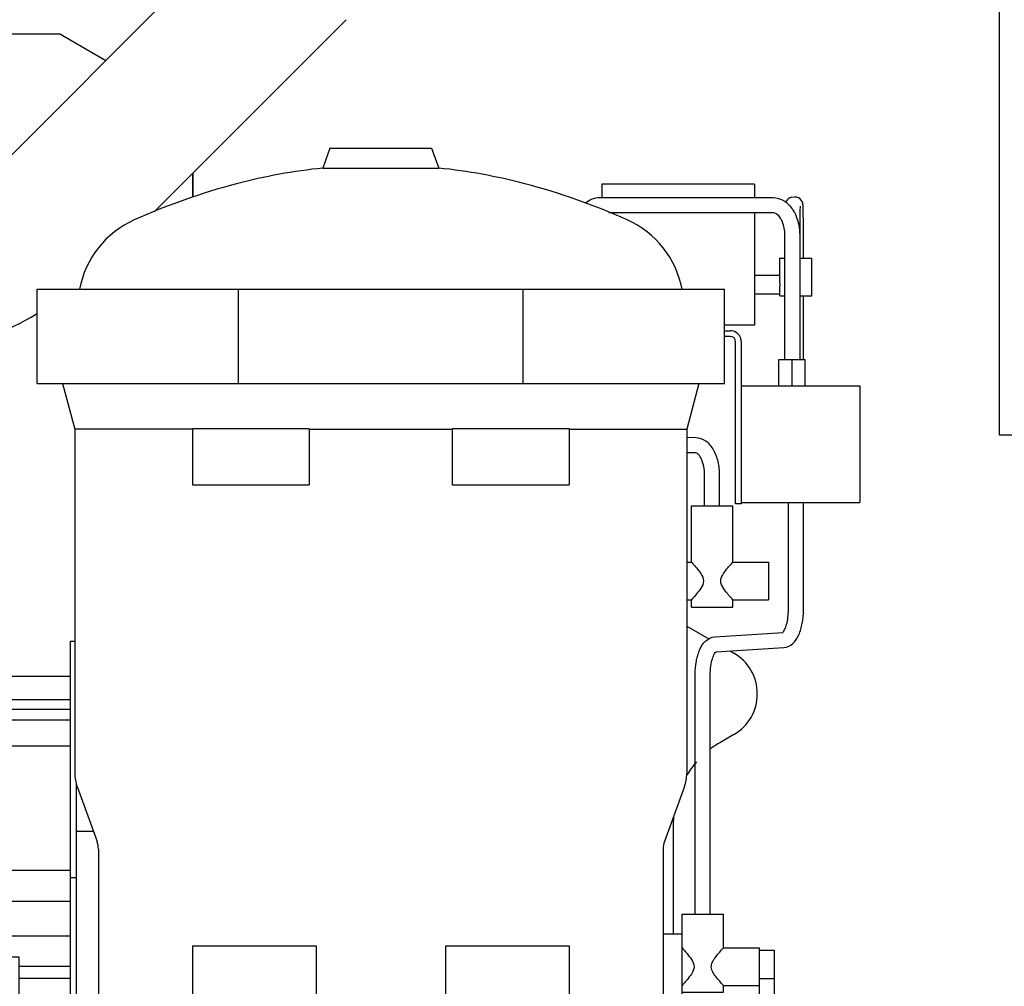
# Model space of a CAD drawing. Header units: millimetres. Extents: x 0 to 1189, y 0 to 841.
# Tile 116 of 135: x 393 to 414, y 697 to 718. Entities that reach past the tile are written whole.
import ezdxf

# ---------------------------------------------------------------- set-up
doc = ezdxf.new("R2010")
doc.units = ezdxf.units.MM
doc.header["$LTSCALE"] = 65.395
for name, color, linetype in [('25007_060000_IMO-2_SKL_PBL182', 7, 'CONTINUOUS'), ('25007_060000_IMO-2_SKL_PBL183', 7, 'CONTINUOUS'), ('25007_060000_IMO-2_SKL_PBL185', 7, 'CONTINUOUS'), ('25007_060000_IMO-2_SKL_PBL187', 7, 'CONTINUOUS'), ('25007_060000_IMO-2_SKL_PBL189', 7, 'CONTINUOUS'), ('25007_060000_IMO-2_SKL_PBL190', 7, 'CONTINUOUS'), ('25007_060000_IMO-2_SKL_PBL191', 7, 'CONTINUOUS'), ('25007_060000_IMO-2_SKL_PBL192', 7, 'CONTINUOUS'), ('25007_060000_IMO-2_SKL_PBL193', 7, 'CONTINUOUS'), ('25007_060000_IMO-2_SKL_PBL194', 7, 'CONTINUOUS'), ('25007_060000_IMO-2_SKL_PBL195', 7, 'CONTINUOUS'), ('25007_060000_IMO-2_SKL_PBL196', 7, 'CONTINUOUS'), ('25007_060000_IMO-2_SKL_PBL197', 7, 'CONTINUOUS'), ('25007_060000_IMO-2_SKL_PBL198', 7, 'CONTINUOUS'), ('25007_060000_IMO-2_SKL_PBL199', 7, 'CONTINUOUS'), ('25007_060000_TLKGS_KGS_V_ABL8', 7, 'CONTINUOUS'), ('25007_061000_TLKGS_KGS_V_ABL50', 7, 'CONTINUOUS'), ('25007_062000_TLKGS_KGS_TL_V_ABL9', 7, 'CONTINUOUS'), ('25007_116500_03_SIMPLE1_A_ABL188', 7, 'CONTINUOUS'), ('25007_452000_10_SIMPLE1_A_ABL169', 7, 'CONTINUOUS'), ('25007_634500_05_SIMPLE1_A_ABL164', 7, 'CONTINUOUS'), ('25007_641000_05_SIMPLE1_E_ABL51', 7, 'CONTINUOUS'), ('25007_644000_01_SIMPLE1_C_ABL107', 7, 'CONTINUOUS'), ('25007_644000_01_SIMPLE1_T1_C_PBL108', 7, 'CONTINUOUS'), ('25007_644000_02_SIMPLE1_C_ABL147', 7, 'CONTINUOUS'), ('25007_644000_02_SIMPLE1_T1_C_PBL148', 7, 'CONTINUOUS'), ('25007_724700_04_SIMPLE1_A_ABL10', 7, 'CONTINUOUS'), ('25007_725500_29_SIMPLE1_X#AF1_ABL14', 7, 'CONTINUOUS'), ('25007_728000_05_SIMPLE1_F_ABL20', 7, 'CONTINUOUS'), ('25007_728000_05_SIMPLE1_T1_F_PBL21', 7, 'CONTINUOUS'), ('25007_765000_05_SIMPLE1_T1_X_PBL144', 7, 'CONTINUOUS'), ('25007_765000_05_SIMPLE1_X_ABL137', 7, 'CONTINUOUS'), ('25007_766000_04_SIMPLE1_X_ABL184', 7, 'CONTINUOUS'), ('25007_833000_15_SIMPLE1_D_ABL16', 7, 'CONTINUOUS'), ('25007_833000_15_SIMPLE1_T1_D_PBL64', 7, 'CONTINUOUS'), ('25007_833200_01_SIMPLE1_X_ABL12', 7, 'CONTINUOUS'), ('25007_884500_27_SIMPLE1_T3_X_PBL241', 7, 'CONTINUOUS'), ('25007_884500_27_SIMPLE1_X_ABL186', 7, 'CONTINUOUS'), ('25097_000000_IMO-2_SKL_PBL201', 7, 'CONTINUOUS'), ('25097_000000_IMO-2_SKL_PBL202', 7, 'CONTINUOUS'), ('25097_000000_IMO-2_SKL_PBL204', 7, 'CONTINUOUS'), ('25097_000000_IMO-2_SKL_PBL205', 7, 'CONTINUOUS'), ('25097_000000_IMO-2_SKL_PBL206', 7, 'CONTINUOUS'), ('25097_000000_IMO-2_SKL_PBL208', 7, 'CONTINUOUS'), ('25097_000000_IMO-2_SKL_PBL211', 7, 'CONTINUOUS'), ('25097_000000_IMO-2_SKL_PBL213', 7, 'CONTINUOUS'), ('25097_000000_TLKGS_MARKETING_ABL3', 7, 'CONTINUOUS'), ('25097_000000_TRENNSTELLEN_TLKGS_PBL203', 7, 'CONTINUOUS'), ('25097_030000_TLKGS_V_ABL4', 7, 'CONTINUOUS'), ('25097_100000_TLKGS_V_ABL179', 7, 'CONTINUOUS'), ('25097_111000_21_SIMPLE1_A_ABL180', 7, 'CONTINUOUS'), ('25097_111000_21_SIMPLE1_T1_A_PBL181', 7, 'CONTINUOUS'), ('25097_111200_24_SIMPLE1_X_ABL207', 7, 'CONTINUOUS'), ('25097_171000_21_SIMPLE1_A_ABL212', 7, 'CONTINUOUS'), ('25097_700000_TLKGS_V_ABL5', 7, 'CONTINUOUS'), ('25097_727000_27_SIMPLE1_B_ABL6', 7, 'CONTINUOUS'), ('25097_727200_01_SIMPLE1_X_ABL200', 7, 'CONTINUOUS'), ('25097_800000_TLKGS_V_ABL209', 7, 'CONTINUOUS'), ('25097_832000_02_SIMPLE1_C_ABL210', 7, 'CONTINUOUS'), ('9M25C_GENSET_KPL_GRUNDRAHMEN_ABL91', 7, 'CONTINUOUS'), ('9M25C_GENSET_KPL_VERROHRUNG_ABL23', 7, 'CONTINUOUS'), ('new_view_1_VBL0', 7, 'CONTINUOUS')]:
    doc.layers.add(name, color=color, linetype=linetype)

# ---------------------------------------------------------------- blocks, each defined once
blk = doc.blocks.new('25097_000000_IMO-2_SKL_PBL206', base_point=(488.34, 701.1))
at = {"layer": '25097_000000_IMO-2_SKL_PBL206', "color": 40, "linetype": 'Continuous'}
blk.add_line((396.8, 713.772), (396.8, 714.284), dxfattribs=at)
blk = doc.blocks.new('25097_727000_27_SIMPLE1_B_ABL6', base_point=(467.675, 729.393))
at = {"layer": '25097_000000_IMO-2_SKL_PBL206'}
blk.add_blockref('25097_000000_IMO-2_SKL_PBL206', (488.34, 701.1), dxfattribs=at)
blk = doc.blocks.new('25097_000000_IMO-2_SKL_PBL201', base_point=(488.34, 701.1))
at = {"layer": '25097_000000_IMO-2_SKL_PBL201', "color": 40, "linetype": 'Continuous'}
blk.add_line((396.8, 713.772), (396.8, 714.284), dxfattribs=at)
blk = doc.blocks.new('25097_727200_01_SIMPLE1_X_ABL200', base_point=(488.34, 704.3801))
at = {"layer": '25097_000000_IMO-2_SKL_PBL201'}
blk.add_blockref('25097_000000_IMO-2_SKL_PBL201', (488.34, 701.1), dxfattribs=at)
blk = doc.blocks.new('25097_700000_TLKGS_V_ABL5', base_point=(467.675, 729.393))
at = {"layer": '25097_727000_27_SIMPLE1_B_ABL6'}
blk.add_blockref('25097_727000_27_SIMPLE1_B_ABL6', (467.675, 729.393), dxfattribs=at)
at = {"layer": '25097_727200_01_SIMPLE1_X_ABL200'}
blk.add_blockref('25097_727200_01_SIMPLE1_X_ABL200', (488.34, 704.38), dxfattribs=at)
blk = doc.blocks.new('25097_111000_21_SIMPLE1_T1_A_PBL181', base_point=(488.7, 701.1))
at = {"layer": '25097_111000_21_SIMPLE1_T1_A_PBL181', "color": 7, "linetype": 'Continuous'}
blk.add_line((396.8, 714.284), (396.8, 713.772), dxfattribs=at)
blk = doc.blocks.new('25097_000000_IMO-2_SKL_PBL204', base_point=(488.34, 701.1))
at = {"layer": '25097_000000_IMO-2_SKL_PBL204', "color": 40, "linetype": 'Continuous'}
blk.add_line((396.8, 713.772), (396.8, 714.284), dxfattribs=at)
blk = doc.blocks.new('25097_111000_21_SIMPLE1_A_ABL180', base_point=(488.7, 704.38))
at = {"layer": '25097_000000_IMO-2_SKL_PBL204'}
blk.add_blockref('25097_000000_IMO-2_SKL_PBL204', (488.34, 701.1), dxfattribs=at)
at = {"layer": '25097_111000_21_SIMPLE1_T1_A_PBL181'}
blk.add_blockref('25097_111000_21_SIMPLE1_T1_A_PBL181', (488.7, 701.1), dxfattribs=at)
blk = doc.blocks.new('25097_000000_IMO-2_SKL_PBL208', base_point=(488.34, 701.1))
at = {"layer": '25097_000000_IMO-2_SKL_PBL208', "color": 40, "linetype": 'Continuous'}
blk.add_line((396.8, 713.772), (396.8, 714.284), dxfattribs=at)
blk = doc.blocks.new('25097_111200_24_SIMPLE1_X_ABL207', base_point=(488.34, 701.1))
at = {"layer": '25097_000000_IMO-2_SKL_PBL208'}
blk.add_blockref('25097_000000_IMO-2_SKL_PBL208', (488.34, 701.1), dxfattribs=at)
blk = doc.blocks.new('25097_000000_IMO-2_SKL_PBL213', base_point=(488.34, 701.1))
at = {"layer": '25097_000000_IMO-2_SKL_PBL213', "color": 40, "linetype": 'Continuous'}
blk.add_line((396.8, 713.772), (396.8, 714.284), dxfattribs=at)
blk = doc.blocks.new('25097_171000_21_SIMPLE1_A_ABL212', base_point=(488.34, 704.38))
at = {"layer": '25097_000000_IMO-2_SKL_PBL213'}
blk.add_blockref('25097_000000_IMO-2_SKL_PBL213', (488.34, 701.1), dxfattribs=at)
blk = doc.blocks.new('25097_100000_TLKGS_V_ABL179', base_point=(488.7, 704.3801))
at = {"layer": '25097_111000_21_SIMPLE1_A_ABL180'}
blk.add_blockref('25097_111000_21_SIMPLE1_A_ABL180', (488.7, 704.3801), dxfattribs=at)
at = {"layer": '25097_111200_24_SIMPLE1_X_ABL207'}
blk.add_blockref('25097_111200_24_SIMPLE1_X_ABL207', (488.34, 701.1), dxfattribs=at)
at = {"layer": '25097_171000_21_SIMPLE1_A_ABL212'}
blk.add_blockref('25097_171000_21_SIMPLE1_A_ABL212', (488.34, 704.3801), dxfattribs=at)
blk = doc.blocks.new('25097_000000_IMO-2_SKL_PBL211', base_point=(488.34, 701.1))
at = {"layer": '25097_000000_IMO-2_SKL_PBL211', "color": 40, "linetype": 'Continuous'}
blk.add_line((396.8, 713.772), (396.8, 714.284), dxfattribs=at)
blk = doc.blocks.new('25097_832000_02_SIMPLE1_C_ABL210', base_point=(488.34, 704.38))
at = {"layer": '25097_000000_IMO-2_SKL_PBL211'}
blk.add_blockref('25097_000000_IMO-2_SKL_PBL211', (488.34, 701.1), dxfattribs=at)
blk = doc.blocks.new('25097_800000_TLKGS_V_ABL209', base_point=(488.34, 704.3801))
at = {"layer": '25097_832000_02_SIMPLE1_C_ABL210'}
blk.add_blockref('25097_832000_02_SIMPLE1_C_ABL210', (488.34, 704.3801), dxfattribs=at)
blk = doc.blocks.new('25097_030000_TLKGS_V_ABL4', base_point=(468.035, 729.393))
at = {"layer": '25097_100000_TLKGS_V_ABL179'}
blk.add_blockref('25097_100000_TLKGS_V_ABL179', (488.7, 704.38), dxfattribs=at)
at = {"layer": '25097_700000_TLKGS_V_ABL5'}
blk.add_blockref('25097_700000_TLKGS_V_ABL5', (467.675, 729.393), dxfattribs=at)
at = {"layer": '25097_800000_TLKGS_V_ABL209'}
blk.add_blockref('25097_800000_TLKGS_V_ABL209', (488.34, 704.38), dxfattribs=at)
blk = doc.blocks.new('25007_060000_IMO-2_SKL_PBL190', base_point=(413.9, 701.1))
at = {"layer": '25007_060000_IMO-2_SKL_PBL190', "color": 40, "linetype": 'Continuous'}
blk.add_line((396.8, 713.772), (396.8, 714.284), dxfattribs=at)
blk = doc.blocks.new('25007_724700_04_SIMPLE1_A_ABL10', base_point=(383.661, 715.421))
at = {"layer": '25007_060000_IMO-2_SKL_PBL190'}
blk.add_blockref('25007_060000_IMO-2_SKL_PBL190', (413.9, 701.1), dxfattribs=at)
blk = doc.blocks.new('25007_060000_IMO-2_SKL_PBL193', base_point=(413.9, 701.1))
at = {"layer": '25007_060000_IMO-2_SKL_PBL193', "color": 40, "linetype": 'Continuous'}
blk.add_line((396.8, 713.772), (396.8, 714.284), dxfattribs=at)
blk = doc.blocks.new('25007_833200_01_SIMPLE1_X_ABL12', base_point=(397.327, 701.1))
at = {"layer": '25007_060000_IMO-2_SKL_PBL193'}
blk.add_blockref('25007_060000_IMO-2_SKL_PBL193', (413.9, 701.1), dxfattribs=at)
blk = doc.blocks.new('25007_060000_IMO-2_SKL_PBL191', base_point=(413.9, 701.1))
at = {"layer": '25007_060000_IMO-2_SKL_PBL191', "color": 40, "linetype": 'Continuous'}
blk.add_line((396.8, 713.772), (396.8, 714.284), dxfattribs=at)
blk = doc.blocks.new('25007_725500_29_SIMPLE1_X#AF1_ABL14', base_point=(391.971, 729.239))
at = {"layer": '25007_060000_IMO-2_SKL_PBL191'}
blk.add_blockref('25007_060000_IMO-2_SKL_PBL191', (413.9, 701.1), dxfattribs=at)
blk = doc.blocks.new('25007_833000_15_SIMPLE1_T1_D_PBL64', base_point=(397.85, 718.696))
at = {"layer": '25007_833000_15_SIMPLE1_T1_D_PBL64', "color": 7, "linetype": 'Continuous'}
for p, q in [((392.893, 714.616), (397.931, 719.666)), ((395.979, 713.46), (400.055, 717.547))]:
    blk.add_line(p, q, dxfattribs=at)
blk.add_arc((389.424, 718.076), 7.9, 270, 300.8558, dxfattribs=at)
blk = doc.blocks.new('25007_060000_IMO-2_SKL_PBL194', base_point=(413.9, 701.1))
at = {"layer": '25007_060000_IMO-2_SKL_PBL194', "color": 40, "linetype": 'Continuous'}
blk.add_line((396.8, 713.772), (396.8, 714.284), dxfattribs=at)
blk = doc.blocks.new('25007_833000_15_SIMPLE1_D_ABL16', base_point=(398.54, 705.27))
at = {"layer": '25007_060000_IMO-2_SKL_PBL194'}
blk.add_blockref('25007_060000_IMO-2_SKL_PBL194', (413.9, 701.1), dxfattribs=at)
at = {"layer": '25007_833000_15_SIMPLE1_T1_D_PBL64'}
blk.add_blockref('25007_833000_15_SIMPLE1_T1_D_PBL64', (397.85, 718.696), dxfattribs=at)
blk = doc.blocks.new('25007_728000_05_SIMPLE1_T1_F_PBL21', base_point=(386.019, 727.858))
at = {"layer": '25007_728000_05_SIMPLE1_T1_F_PBL21', "color": 7, "linetype": 'Continuous'}
for q in [(388.8, 717.24), (394.953, 716.681)]:
    blk.add_line((393.984, 717.24), q, dxfattribs=at)
blk = doc.blocks.new('25007_060000_IMO-2_SKL_PBL192', base_point=(413.9, 701.1))
at = {"layer": '25007_060000_IMO-2_SKL_PBL192', "color": 40, "linetype": 'Continuous'}
blk.add_line((396.8, 713.772), (396.8, 714.284), dxfattribs=at)
blk = doc.blocks.new('25007_728000_05_SIMPLE1_F_ABL20', base_point=(398.56, 706.9))
at = {"layer": '25007_060000_IMO-2_SKL_PBL192'}
blk.add_blockref('25007_060000_IMO-2_SKL_PBL192', (413.9, 701.1), dxfattribs=at)
at = {"layer": '25007_728000_05_SIMPLE1_T1_F_PBL21'}
blk.add_blockref('25007_728000_05_SIMPLE1_T1_F_PBL21', (386.019, 727.858), dxfattribs=at)
blk = doc.blocks.new('25007_060000_IMO-2_SKL_PBL189', base_point=(413.9, 701.1))
at = {"layer": '25007_060000_IMO-2_SKL_PBL189', "color": 40, "linetype": 'Continuous'}
blk.add_line((396.8, 713.772), (396.8, 714.284), dxfattribs=at)
blk = doc.blocks.new('25007_116500_03_SIMPLE1_A_ABL188', base_point=(413.9, 717.16))
at = {"layer": '25007_060000_IMO-2_SKL_PBL189'}
blk.add_blockref('25007_060000_IMO-2_SKL_PBL189', (413.9, 701.1), dxfattribs=at)
blk = doc.blocks.new('25007_062000_TLKGS_KGS_TL_V_ABL9', base_point=(383.661, 729.239))
at = {"layer": '25007_116500_03_SIMPLE1_A_ABL188'}
blk.add_blockref('25007_116500_03_SIMPLE1_A_ABL188', (413.9, 717.16), dxfattribs=at)
at = {"layer": '25007_724700_04_SIMPLE1_A_ABL10'}
blk.add_blockref('25007_724700_04_SIMPLE1_A_ABL10', (383.661, 715.421), dxfattribs=at)
at = {"layer": '25007_725500_29_SIMPLE1_X#AF1_ABL14'}
blk.add_blockref('25007_725500_29_SIMPLE1_X#AF1_ABL14', (391.971, 729.239), dxfattribs=at)
at = {"layer": '25007_728000_05_SIMPLE1_F_ABL20'}
blk.add_blockref('25007_728000_05_SIMPLE1_F_ABL20', (398.56, 706.9), dxfattribs=at)
at = {"layer": '25007_833000_15_SIMPLE1_D_ABL16'}
blk.add_blockref('25007_833000_15_SIMPLE1_D_ABL16', (398.54, 705.27), dxfattribs=at)
at = {"layer": '25007_833200_01_SIMPLE1_X_ABL12'}
blk.add_blockref('25007_833200_01_SIMPLE1_X_ABL12', (397.327, 701.1), dxfattribs=at)
blk = doc.blocks.new('25007_060000_IMO-2_SKL_PBL199', base_point=(413.9, 701.1))
at = {"layer": '25007_060000_IMO-2_SKL_PBL199', "color": 40, "linetype": 'Continuous'}
blk.add_line((396.8, 713.772), (396.8, 714.284), dxfattribs=at)
blk = doc.blocks.new('25007_641000_05_SIMPLE1_E_ABL51', base_point=(404.5, 701.1))
at = {"layer": '25007_060000_IMO-2_SKL_PBL199'}
blk.add_blockref('25007_060000_IMO-2_SKL_PBL199', (413.9, 701.1), dxfattribs=at)
blk = doc.blocks.new('25007_644000_01_SIMPLE1_T1_C_PBL108', base_point=(390.582, 696.811))
at = {"layer": '25007_644000_01_SIMPLE1_T1_C_PBL108', "color": 7, "linetype": 'Continuous'}
for p, q in [((390.74, 702.744), (390.735, 702.747)), ((394.32, 700.296), (394.32, 695.856)), ((394.32, 700.296), (394.685, 700.296)), ((392.7, 699.447), (392.7, 699.785)), ((394.2, 695.856), (394.2, 699.312)), ((394.2, 699.312), (394.32, 699.312)), ((392.92, 698.81), (394.2, 698.81)), ((392.373, 698.072), (394.2, 698.072)), ((392.375, 697.616), (392.169, 697.727)), ((392.112, 697.505), (392.039, 697.544)), ((393.112, 697.427), (394.2, 697.427)), ((393.112, 697.173), (394.2, 697.173)), ((392.032, 696.765), (392.112, 696.765)), ((393.112, 696.765), (394.2, 696.765)), ((387.02, 694.242), (387.02, 696.616)), ((390.68, 690.952), (390.68, 696.467)), ((387.58, 694.362), (387.58, 696.357)), ((387.02, 693.272), (387.02, 693.842)), ((387.58, 693.447), (387.58, 693.722)), ((386.485, 693.704), (387.02, 693.519)), ((387.66, 693.482), (387.66, 693.62)), ((387.02, 693.272), (387.541, 693.272)), ((387.58, 691.887), (387.58, 693.239)), ((387.66, 693.082), (387.66, 693.193)), ((387.66, 691.913), (387.66, 693.002)), ((390.545, 691.125), (390.545, 692.781)), ((390.545, 691.392), (390.68, 691.392)), ((390.68, 690.952), (391.232, 690.952))]:
    blk.add_line(p, q, dxfattribs=at)
for centre, radius, start, end in [((389.091, 699.328), 3.794, 58.1663, 64.2327), ((389.648, 699.784), 3.052, 0.0145, 9.6361), ((434.851, 693.49), 47.192, 176.5834, 178.9434), ((430.927, 693.579), 43.268, 178.9654, 179.1267), ((423.82, 693.619), 36.16, 179.8398, 179.9989), ((389.665, 691.122), 0.88, 343.7326, 360)]:
    blk.add_arc(centre, radius, start, end, dxfattribs=at)
for points, knots in [([(391.821, 697.615), (392.095, 697.908), (392.542, 698.59), (392.7, 699.392), (392.7, 699.785)], [0, 0, 0, 0, 0.505883, 1, 1, 1, 1]), ([(392.038, 697.532), (392.248, 697.806), (392.583, 698.419), (392.7, 699.108), (392.7, 699.447)], [0, 0, 0, 0, 0.504535, 1, 1, 1, 1]), ([(392.647, 698.908), (392.702, 698.861), (392.797, 698.818), (392.895, 698.81), (392.92, 698.81)], [0, 0, 0, 0, 0.744391, 1, 1, 1, 1]), ([(386.841, 697.062), (387.156, 696.857), (387.857, 696.538), (388.618, 696.432), (389, 696.432)], [0, 0, 0, 0, 0.495924, 1, 1, 1, 1]), ([(389, 696.432), (389.398, 696.432), (390.191, 696.547), (390.916, 696.893), (391.238, 697.114)], [0, 0, 0, 0, 0.504405, 1, 1, 1, 1]), ([(386.48, 696.991), (386.822, 696.703), (387.63, 696.247), (388.542, 696.093), (389, 696.093)], [0, 0, 0, 0, 0.494272, 1, 1, 1, 1]), ([(389, 696.093), (389.398, 696.093), (390.191, 696.209), (390.916, 696.555), (391.238, 696.776)], [0, 0, 0, 0, 0.504405, 1, 1, 1, 1]), ([(390.545, 692.781), (390.545, 693.036), (390.533, 694.228), (390.476, 695.419), (390.406, 696.353)], [0, 0, 0, 0, 0.214725, 1, 1, 1, 1])]:
    blk.add_open_spline(points, degree=3, knots=knots, dxfattribs=at)
blk = doc.blocks.new('25007_060000_IMO-2_SKL_PBL196', base_point=(413.9, 701.1))
at = {"layer": '25007_060000_IMO-2_SKL_PBL196', "color": 40, "linetype": 'Continuous'}
blk.add_line((396.8, 713.772), (396.8, 714.284), dxfattribs=at)
blk = doc.blocks.new('25007_644000_01_SIMPLE1_C_ABL107', base_point=(408.74, 701.1))
at = {"layer": '25007_060000_IMO-2_SKL_PBL196'}
blk.add_blockref('25007_060000_IMO-2_SKL_PBL196', (413.9, 701.1), dxfattribs=at)
at = {"layer": '25007_644000_01_SIMPLE1_T1_C_PBL108'}
blk.add_blockref('25007_644000_01_SIMPLE1_T1_C_PBL108', (390.582, 696.811), dxfattribs=at)
blk = doc.blocks.new('25007_765000_05_SIMPLE1_T1_X_PBL144', base_point=(401.502, 699.956))
at = {"layer": '25007_765000_05_SIMPLE1_T1_X_PBL144', "color": 7, "linetype": 'Continuous'}
for p, q in [((399.712, 714.816), (399.56, 714.392)), ((399.712, 714.816), (401.872, 714.816)), ((401.872, 714.816), (402.024, 714.392)), ((399.56, 714.392), (402.024, 714.392)), ((405.492, 714.051), (405.492, 713.767)), ((408.732, 714.051), (405.492, 714.051)), ((408.732, 714.051), (408.732, 713.767)), ((405.443, 713.767), (409.121, 713.767)), ((409.583, 713.774), (409.527, 713.768)), ((409.597, 713.775), (409.583, 713.774)), ((405.638, 713.447), (409.121, 713.447)), ((408.732, 713.447), (408.732, 711.056)), ((409.372, 712.967), (409.372, 710.327)), ((409.692, 712.969), (409.692, 710.327)), ((409.772, 712.476), (409.772, 712.975)), ((409.272, 711.956), (409.272, 712.476)), ((409.272, 712.476), (409.372, 712.476)), ((409.692, 712.476), (409.952, 712.476)), ((409.952, 711.676), (409.952, 712.476)), ((408.732, 712.116), (409.272, 712.116)), ((393.492, 709.816), (393.492, 711.816)), ((393.492, 711.816), (408.092, 711.816)), ((397.768, 709.816), (397.768, 711.816)), ((403.816, 709.816), (403.816, 711.816)), ((408.092, 709.816), (408.092, 711.816)), ((408.732, 711.716), (409.272, 711.716)), ((409.272, 711.676), (409.272, 711.876)), ((409.272, 711.676), (409.372, 711.676)), ((409.692, 711.676), (409.952, 711.676)), ((409.772, 710.327), (409.772, 711.676)), ((408.732, 711.056), (408.092, 711.056)), ((408.092, 710.936), (408.212, 710.936)), ((408.212, 710.816), (408.092, 710.816)), ((408.332, 707.256), (408.332, 710.696)), ((408.452, 710.696), (408.452, 707.256)), ((409.252, 709.767), (409.252, 710.327)), ((409.252, 710.327), (409.812, 710.327)), ((409.532, 709.767), (409.532, 710.327)), ((409.812, 709.767), (409.812, 710.327)), ((393.492, 709.816), (408.092, 709.816)), ((394.032, 709.816), (394.292, 708.846)), ((407.552, 709.816), (407.292, 708.846)), ((408.452, 709.767), (410.972, 709.767)), ((410.972, 709.767), (410.972, 707.287)), ((394.292, 708.846), (394.292, 701.518)), ((396.792, 708.846), (394.292, 708.846)), ((396.792, 708.856), (396.792, 707.656)), ((396.792, 708.856), (399.261, 708.856)), ((399.273, 708.846), (399.261, 708.856)), ((399.273, 708.846), (399.273, 707.656)), ((399.273, 708.846), (402.311, 708.846)), ((402.323, 708.856), (402.311, 708.846)), ((402.311, 708.846), (402.311, 707.656)), ((402.323, 708.856), (404.792, 708.856)), ((404.792, 708.856), (404.792, 707.656)), ((404.792, 708.846), (407.292, 708.846)), ((407.292, 708.846), (407.292, 701.518)), ((407.483, 708.66), (407.292, 708.662)), ((407.48, 708.34), (407.292, 708.342)), ((407.672, 707.216), (407.672, 707.86)), ((407.992, 707.216), (407.992, 707.86)), ((396.792, 707.656), (399.273, 707.656)), ((402.311, 707.656), (404.792, 707.656)), ((407.392, 706.016), (407.392, 707.216)), ((407.392, 707.216), (408.272, 707.216)), ((408.272, 706.016), (408.272, 707.216)), ((408.452, 707.256), (408.332, 707.256)), ((408.452, 707.287), (410.972, 707.287)), ((409.452, 704.999), (409.452, 707.287)), ((409.772, 704.999), (409.772, 707.287)), ((407.292, 706.016), (407.392, 706.016)), ((408.272, 706.016), (409.032, 706.016)), ((409.032, 706.016), (409.032, 705.216)), ((407.292, 705.216), (407.392, 705.216)), ((407.392, 705.056), (407.392, 705.216)), ((408.272, 705.056), (408.272, 705.216)), ((408.272, 705.216), (409.032, 705.216)), ((407.392, 705.056), (408.272, 705.056)), ((407.292, 704.658), (407.761, 704.388)), ((407.886, 704.428), (409.338, 704.519)), ((407.916, 704.109), (409.358, 704.2)), ((408.213, 704.128), (408.291, 704.082)), ((407.472, 698.532), (407.472, 703.628)), ((407.792, 698.532), (407.792, 703.628)), ((408.292, 702.35), (408.007, 702.185)), ((394.34, 701.245), (394.763, 700.08)), ((407.244, 701.245), (406.821, 700.08)), ((407.007, 700.453), (407.007, 698.116)), ((394.792, 699.916), (394.792, 695.365)), ((406.792, 699.916), (406.792, 695.896)), ((407.192, 696.716), (407.192, 698.532)), ((407.192, 698.532), (408.072, 698.532)), ((408.072, 697.816), (408.072, 698.532)), ((406.792, 698.116), (407.192, 698.116)), ((396.792, 697.856), (396.792, 696.656)), ((396.792, 697.856), (399.416, 697.856)), ((399.416, 697.856), (399.416, 696.656)), ((402.168, 697.856), (402.168, 696.656)), ((402.168, 697.856), (404.792, 697.856)), ((404.792, 697.856), (404.792, 696.656)), ((408.072, 697.816), (408.832, 697.816)), ((408.832, 697.816), (408.832, 695.432)), ((408.832, 697.769), (409.152, 697.769)), ((409.152, 697.769), (409.152, 695.432)), ((392.112, 689.988), (392.112, 697.616)), ((393.112, 697.616), (392.112, 697.616)), ((393.112, 689.616), (393.112, 697.616)), ((408.832, 697.165), (409.152, 697.165)), ((407.192, 696.872), (408.072, 696.872)), ((408.072, 696.872), (408.072, 697.016)), ((408.072, 697.016), (408.832, 697.016)), ((396.792, 696.656), (399.416, 696.656)), ((402.168, 696.656), (404.792, 696.656)), ((406.792, 696.716), (407.192, 696.716)), ((392.112, 696.386), (392.032, 696.386)), ((394.792, 695.856), (393.112, 695.856)), ((406.787, 695.896), (406.992, 695.896)), ((406.992, 695.896), (406.992, 691.336)), ((408.01, 695.845), (408.29, 695.684)), ((408.832, 695.774), (409.152, 695.774)), ((408.832, 695.432), (409.152, 695.432)), ((406.727, 695.256), (406.727, 694.656)), ((406.435, 694.256), (406.992, 694.256)), ((408.292, 693.951), (406.992, 693.2)), ((406.273, 693.856), (406.273, 691.936)), ((394.794, 691.867), (394.793, 691.936)), ((394.932, 691.376), (393.112, 691.376)), ((406.263, 691.336), (406.992, 691.336)), ((392.112, 690.846), (392.032, 690.846)), ((396.592, 690.985), (396.592, 690.216)), ((404.992, 690.985), (404.992, 690.216)), ((396.592, 690.736), (395.992, 690.736)), ((398.468, 690.736), (403.116, 690.736)), ((405.592, 690.736), (404.992, 690.736)), ((404.992, 690.216), (396.592, 690.216)), ((398.692, 690.216), (398.692, 688.696)), ((402.892, 690.216), (402.892, 688.696)), ((393.112, 689.616), (392.316, 689.616)), ((402.892, 688.696), (398.692, 688.696)), ((400.292, 688.696), (400.292, 685.096)), ((401.292, 688.696), (401.292, 685.096))]:
    blk.add_line(p, q, dxfattribs=at)
for centre, radius, start, end in [((400.792, 702.461), 11.995, 95.8954, 104.8001), ((400.792, 702.461), 11.995, 75.1999, 84.1046), ((401.386, 700.213), 14.32, 104.8001, 114.0262), ((400.198, 700.213), 14.32, 65.9738, 75.1999), ((396.378, 711.447), 2.02, 114.0262, 169.4728), ((405.206, 711.447), 2.02, 10.5272, 65.9738), ((408.913, 713.1), 0.432, 32.3628, 32.9543), ((408.212, 710.696), 0.24, 0, 90), ((408.212, 710.696), 0.12, 0, 90), ((407.792, 703.216), 1, 300, 60.0419), ((409.007, 700.453), 2, 120, 126.9449), ((409.007, 700.453), 2, 138.8095, 148.706), ((395.092, 701.518), 0.8, 180, 199.9645), ((406.492, 701.518), 0.8, 340.0355, 360), ((409.007, 700.453), 2, 175.255, 180), ((394.312, 699.916), 0.48, 0, 19.9645), ((407.272, 699.916), 0.48, 160.0355, 180), ((409.007, 697.579), 2, 202.7407, 240.1208), ((407.792, 694.817), 1, 300, 60.1208), ((395.992, 691.936), 1.2, 183.2772, 270), ((405.172, 691.936), 1.101, 349.5171, 359.9832), ((405.592, 691.936), 1.2, 270, 330), ((400.792, 685.096), 0.5, 180, 360)]:
    blk.add_arc(centre, radius, start, end, dxfattribs=at)
blk.add_ellipse((408.933, 711.916), major_axis=(0.346, 0), ratio=0.57735, start_param=6.08285, end_param=6.48352, dxfattribs=at)
for points, knots in [([(405.139, 713.648), (405.181, 713.684), (405.277, 713.745), (405.389, 713.767), (405.443, 713.767)], [0, 0, 0, 0, 0.505773, 1, 1, 1, 1]), ([(409.121, 713.767), (409.204, 713.767), (409.377, 713.713), (409.497, 713.583), (409.545, 713.509)], [0, 0, 0, 0, 0.485406, 1, 1, 1, 1]), ([(409.527, 713.768), (409.498, 713.765), (409.443, 713.743), (409.407, 713.696), (409.396, 713.67)], [0, 0, 0, 0, 0.506084, 1, 1, 1, 1]), ([(409.772, 712.975), (409.772, 713.071), (409.772, 713.209), (409.769, 713.382), (409.768, 713.484), (409.765, 713.561), (409.763, 713.636), (409.732, 713.735), (409.645, 713.776), (409.597, 713.775)], [0, 0, 0, 0, 0.325534, 0.466489, 0.582853, 0.66946, 0.727947, 0.838178, 1, 1, 1, 1]), ([(409.701, 713.582), (409.703, 713.602), (409.696, 713.502), (409.697, 713.461), (409.694, 713.338), (409.693, 713.182), (409.692, 713.042), (409.692, 712.969)], [0, 0, 0, 0, 0.098203, 0.199508, 0.326828, 0.64096, 1, 1, 1, 1]), ([(409.121, 713.447), (409.132, 713.447), (409.199, 713.436), (409.249, 713.378), (409.278, 713.331)], [0, 0, 0, 0, 0.168402, 1, 1, 1, 1]), ([(409.545, 713.509), (409.569, 713.471), (409.657, 713.304), (409.692, 713.111), (409.692, 712.967)], [0, 0, 0, 0, 0.238432, 1, 1, 1, 1]), ([(409.278, 713.331), (409.293, 713.307), (409.351, 713.195), (409.372, 713.066), (409.372, 712.967)], [0, 0, 0, 0, 0.221535, 1, 1, 1, 1]), ([(407.992, 707.86), (407.992, 707.958), (407.971, 708.148), (407.878, 708.403), (407.718, 708.601), (407.559, 708.659), (407.483, 708.66)], [0, 0, 0, 0, 0.284257, 0.546251, 0.780028, 1, 1, 1, 1]), ([(407.672, 707.86), (407.672, 707.986), (407.644, 708.159), (407.543, 708.31), (407.494, 708.34), (407.48, 708.34)], [0, 0, 0, 0, 0.703964, 0.919294, 1, 1, 1, 1]), ([(407.392, 706.016), (407.403, 706.004), (407.439, 705.964), (407.508, 705.884), (407.598, 705.773), (407.649, 705.671), (407.649, 705.616)], [0, 0, 0, 0, 0.097647, 0.339837, 0.655065, 1, 1, 1, 1]), ([(408.015, 705.616), (408.015, 705.671), (408.066, 705.773), (408.156, 705.884), (408.225, 705.964), (408.261, 706.004), (408.272, 706.016)], [0, 0, 0, 0, 0.344935, 0.660164, 0.902353, 1, 1, 1, 1]), ([(407.649, 705.616), (407.649, 705.561), (407.598, 705.459), (407.508, 705.348), (407.439, 705.268), (407.403, 705.228), (407.392, 705.216)], [0, 0, 0, 0, 0.344935, 0.660163, 0.902353, 1, 1, 1, 1]), ([(408.272, 705.216), (408.261, 705.228), (408.225, 705.268), (408.156, 705.348), (408.066, 705.459), (408.015, 705.561), (408.015, 705.616)], [0, 0, 0, 0, 0.097647, 0.339837, 0.655065, 1, 1, 1, 1]), ([(409.333, 704.523), (409.35, 704.539), (409.382, 704.595), (409.437, 704.751), (409.452, 704.896), (409.452, 704.999)], [0, 0, 0, 0, 0.140371, 0.378355, 1, 1, 1, 1]), ([(409.358, 704.2), (409.428, 704.204), (409.568, 704.275), (409.688, 704.477), (409.757, 704.723), (409.772, 704.904), (409.772, 704.999)], [0, 0, 0, 0, 0.215561, 0.442948, 0.706961, 1, 1, 1, 1]), ([(407.472, 703.628), (407.472, 703.723), (407.487, 703.904), (407.556, 704.151), (407.676, 704.352), (407.816, 704.423), (407.886, 704.428)], [0, 0, 0, 0, 0.293041, 0.557055, 0.784441, 1, 1, 1, 1]), ([(409.327, 704.517), (409.328, 704.518), (409.33, 704.52), (409.332, 704.522), (409.333, 704.523)], [0, 0, 0, 0, 0.411214, 1, 1, 1, 1]), ([(407.792, 703.628), (407.792, 703.688), (407.799, 703.801), (407.83, 703.952), (407.872, 704.053), (407.904, 704.102), (407.918, 704.111)], [0, 0, 0, 0, 0.352594, 0.666958, 0.900713, 1, 1, 1, 1]), ([(407.192, 697.816), (407.203, 697.804), (407.239, 697.764), (407.308, 697.684), (407.398, 697.573), (407.475, 697.416), (407.398, 697.259), (407.308, 697.148), (407.239, 697.068), (407.203, 697.028), (407.192, 697.016)], [0, 0, 0, 0, 0.048824, 0.16992, 0.327537, 0.5, 0.672463, 0.83008, 0.951176, 1, 1, 1, 1]), ([(407.815, 697.416), (407.815, 697.495), (407.916, 697.64), (408.018, 697.756), (408.072, 697.816)], [0, 0, 0, 0, 0.495813, 1, 1, 1, 1]), ([(408.072, 697.016), (408.018, 697.076), (407.916, 697.192), (407.815, 697.337), (407.815, 697.416)], [0, 0, 0, 0, 0.504187, 1, 1, 1, 1]), ([(406.787, 695.896), (406.783, 695.896), (406.78, 695.872), (406.77, 695.843), (406.761, 695.78), (406.751, 695.704), (406.741, 695.607), (406.73, 695.457), (406.727, 695.338), (406.727, 695.256)], [0, 0, 0, 0, 0.021457, 0.079464, 0.172368, 0.296633, 0.447569, 0.619529, 1, 1, 1, 1]), ([(394.793, 691.936), (394.797, 692.197), (394.836, 692.774), (394.861, 693.666), (394.831, 694.548), (394.792, 695.113), (394.792, 695.365)], [0, 0, 0, 0, 0.228344, 0.505544, 0.779848, 1, 1, 1, 1]), ([(406.727, 694.656), (406.727, 694.605), (406.725, 694.51), (406.711, 694.383), (406.698, 694.303), (406.668, 694.256), (406.654, 694.256)], [0, 0, 0, 0, 0.369969, 0.683428, 0.896842, 1, 1, 1, 1]), ([(406.435, 694.256), (406.413, 694.256), (406.364, 694.222), (406.318, 694.134), (406.282, 694.007), (406.273, 693.909), (406.273, 693.856)], [0, 0, 0, 0, 0.138912, 0.35532, 0.651981, 1, 1, 1, 1]), ([(406.255, 691.736), (406.246, 691.685), (406.229, 691.591), (406.214, 691.479), (406.213, 691.406), (406.219, 691.368), (406.236, 691.341), (406.255, 691.336), (406.263, 691.336)], [0, 0, 0, 0, 0.36337, 0.671268, 0.788492, 0.876534, 0.940755, 1, 1, 1, 1]), ([(397.192, 690.985), (397.119, 691.021), (397.013, 691.074), (396.869, 691.121), (396.755, 691.14), (396.629, 691.11), (396.592, 691.022), (396.592, 690.985)], [0, 0, 0, 0, 0.347239, 0.505692, 0.64327, 0.843606, 1, 1, 1, 1]), ([(404.992, 690.985), (404.992, 691.022), (404.955, 691.11), (404.829, 691.14), (404.715, 691.121), (404.571, 691.074), (404.465, 691.021), (404.392, 690.985)], [0, 0, 0, 0, 0.156394, 0.35673, 0.494307, 0.65276, 1, 1, 1, 1]), ([(398.468, 690.736), (398.141, 690.736), (397.698, 690.777), (397.29, 690.936), (397.192, 690.985)], [0, 0, 0, 0, 0.749494, 1, 1, 1, 1]), ([(404.392, 690.985), (404.294, 690.936), (403.886, 690.777), (403.443, 690.736), (403.116, 690.736)], [0, 0, 0, 0, 0.250506, 1, 1, 1, 1])]:
    blk.add_open_spline(points, degree=3, knots=knots, dxfattribs=at)
blk = doc.blocks.new('25007_060000_IMO-2_SKL_PBL183', base_point=(413.9, 701.1))
at = {"layer": '25007_060000_IMO-2_SKL_PBL183', "color": 40, "linetype": 'Continuous'}
blk.add_line((396.8, 713.772), (396.8, 714.284), dxfattribs=at)
blk = doc.blocks.new('25007_765000_05_SIMPLE1_X_ABL137', base_point=(411.116, 701.1))
at = {"layer": '25007_060000_IMO-2_SKL_PBL183'}
blk.add_blockref('25007_060000_IMO-2_SKL_PBL183', (413.9, 701.1), dxfattribs=at)
at = {"layer": '25007_765000_05_SIMPLE1_T1_X_PBL144'}
blk.add_blockref('25007_765000_05_SIMPLE1_T1_X_PBL144', (401.502, 699.956), dxfattribs=at)
blk = doc.blocks.new('25007_644000_02_SIMPLE1_T1_C_PBL148', base_point=(390.528, 703.041))
at = {"layer": '25007_644000_02_SIMPLE1_T1_C_PBL148', "color": 7, "linetype": 'Continuous'}
for p, q in [((392.7, 705.69), (392.7, 706.149)), ((394.2, 699.312), (394.2, 704.336)), ((394.2, 704.336), (394.292, 704.336)), ((392.605, 703.72), (392.185, 704.16)), ((391.92, 703.055), (391.92, 703.841)), ((392.92, 703.594), (394.2, 703.594)), ((392.605, 702.98), (391.92, 703.482)), ((392.605, 702.75), (391.92, 703.253)), ((392.446, 703.096), (394.2, 703.096)), ((392.92, 702.891), (394.2, 702.891)), ((392.92, 702.662), (394.2, 702.662)), ((392.478, 702.109), (394.2, 702.109)), ((394.32, 701.32), (394.32, 700.296)), ((392.7, 699.469), (394.2, 699.469))]:
    blk.add_line(p, q, dxfattribs=at)
for centre, radius, start, end in [((390.182, 706.147), 2.518, 0.0644, 14.3176), ((388.737, 706.91), 3.739, 237.6247, 239.2769)]:
    blk.add_arc(centre, radius, start, end, dxfattribs=at)
for points, knots in [([(391.173, 703.696), (391.619, 703.961), (392.209, 704.504), (392.629, 705.425), (392.7, 705.911), (392.7, 706.149)], [0, 0, 0, 0, 0.517757, 0.761916, 1, 1, 1, 1]), ([(391.51, 703.463), (391.866, 703.733), (392.326, 704.244), (392.646, 705.058), (392.7, 705.482), (392.7, 705.69)], [0, 0, 0, 0, 0.514645, 0.759707, 1, 1, 1, 1]), ([(392.605, 703.72), (392.624, 703.7), (392.713, 703.626), (392.833, 703.594), (392.92, 703.594)], [0, 0, 0, 0, 0.239709, 1, 1, 1, 1]), ([(392.605, 702.98), (392.625, 702.965), (392.721, 702.91), (392.834, 702.891), (392.92, 702.891)], [0, 0, 0, 0, 0.222475, 1, 1, 1, 1]), ([(392.605, 702.75), (392.625, 702.736), (392.721, 702.681), (392.834, 702.662), (392.92, 702.662)], [0, 0, 0, 0, 0.222475, 1, 1, 1, 1])]:
    blk.add_open_spline(points, degree=3, knots=knots, dxfattribs=at)
blk = doc.blocks.new('25007_060000_IMO-2_SKL_PBL182', base_point=(413.9, 701.1))
at = {"layer": '25007_060000_IMO-2_SKL_PBL182', "color": 40, "linetype": 'Continuous'}
blk.add_line((396.8, 713.772), (396.8, 714.284), dxfattribs=at)
blk = doc.blocks.new('25007_644000_02_SIMPLE1_C_ABL147', base_point=(408.868, 701.1))
at = {"layer": '25007_060000_IMO-2_SKL_PBL182'}
blk.add_blockref('25007_060000_IMO-2_SKL_PBL182', (413.9, 701.1), dxfattribs=at)
at = {"layer": '25007_644000_02_SIMPLE1_T1_C_PBL148'}
blk.add_blockref('25007_644000_02_SIMPLE1_T1_C_PBL148', (390.528, 703.041), dxfattribs=at)
blk = doc.blocks.new('25007_060000_IMO-2_SKL_PBL198', base_point=(413.9, 701.1))
at = {"layer": '25007_060000_IMO-2_SKL_PBL198', "color": 40, "linetype": 'Continuous'}
blk.add_line((396.8, 713.772), (396.8, 714.284), dxfattribs=at)
blk = doc.blocks.new('25007_634500_05_SIMPLE1_A_ABL164', base_point=(412.74, 701.1))
at = {"layer": '25007_060000_IMO-2_SKL_PBL198'}
blk.add_blockref('25007_060000_IMO-2_SKL_PBL198', (413.9, 701.1), dxfattribs=at)
blk = doc.blocks.new('25007_060000_IMO-2_SKL_PBL197', base_point=(413.9, 701.1))
at = {"layer": '25007_060000_IMO-2_SKL_PBL197', "color": 40, "linetype": 'Continuous'}
blk.add_line((396.8, 713.772), (396.8, 714.284), dxfattribs=at)
blk = doc.blocks.new('25007_452000_10_SIMPLE1_A_ABL169', base_point=(412.813, 705.756))
at = {"layer": '25007_060000_IMO-2_SKL_PBL197'}
blk.add_blockref('25007_060000_IMO-2_SKL_PBL197', (413.9, 701.1), dxfattribs=at)
blk = doc.blocks.new('25007_060000_IMO-2_SKL_PBL185', base_point=(413.9, 701.1))
at = {"layer": '25007_060000_IMO-2_SKL_PBL185', "color": 40, "linetype": 'Continuous'}
blk.add_line((396.8, 713.772), (396.8, 714.284), dxfattribs=at)
blk = doc.blocks.new('25007_766000_04_SIMPLE1_X_ABL184', base_point=(413.9, 701.1))
at = {"layer": '25007_060000_IMO-2_SKL_PBL185'}
blk.add_blockref('25007_060000_IMO-2_SKL_PBL185', (413.9, 701.1), dxfattribs=at)
blk = doc.blocks.new('25007_060000_IMO-2_SKL_PBL187', base_point=(413.9, 701.1))
at = {"layer": '25007_060000_IMO-2_SKL_PBL187', "color": 40, "linetype": 'Continuous'}
blk.add_line((396.8, 713.772), (396.8, 714.284), dxfattribs=at)
blk = doc.blocks.new('25007_884500_27_SIMPLE1_T3_X_PBL241', base_point=(431.98, 716.72))
at = {"layer": '25007_884500_27_SIMPLE1_T3_X_PBL241', "color": 7, "linetype": 'Continuous'}
for p, q in [((413.93, 724.72), (413.93, 708.72)), ((413.93, 708.72), (450.03, 708.72))]:
    blk.add_line(p, q, dxfattribs=at)
blk = doc.blocks.new('25007_884500_27_SIMPLE1_X_ABL186', base_point=(423.415, 701.1))
at = {"layer": '25007_060000_IMO-2_SKL_PBL187'}
blk.add_blockref('25007_060000_IMO-2_SKL_PBL187', (413.9, 701.1), dxfattribs=at)
at = {"layer": '25007_884500_27_SIMPLE1_T3_X_PBL241'}
blk.add_blockref('25007_884500_27_SIMPLE1_T3_X_PBL241', (431.98, 716.72), dxfattribs=at)
blk = doc.blocks.new('25007_061000_TLKGS_KGS_V_ABL50', base_point=(414.015, 705.756))
at = {"layer": '25007_452000_10_SIMPLE1_A_ABL169'}
blk.add_blockref('25007_452000_10_SIMPLE1_A_ABL169', (412.813, 705.756), dxfattribs=at)
at = {"layer": '25007_634500_05_SIMPLE1_A_ABL164'}
blk.add_blockref('25007_634500_05_SIMPLE1_A_ABL164', (412.74, 701.1), dxfattribs=at)
at = {"layer": '25007_641000_05_SIMPLE1_E_ABL51'}
blk.add_blockref('25007_641000_05_SIMPLE1_E_ABL51', (404.5, 701.1), dxfattribs=at)
at = {"layer": '25007_644000_01_SIMPLE1_C_ABL107'}
blk.add_blockref('25007_644000_01_SIMPLE1_C_ABL107', (408.74, 701.1), dxfattribs=at)
at = {"layer": '25007_644000_02_SIMPLE1_C_ABL147'}
blk.add_blockref('25007_644000_02_SIMPLE1_C_ABL147', (408.868, 701.1), dxfattribs=at)
at = {"layer": '25007_765000_05_SIMPLE1_X_ABL137'}
blk.add_blockref('25007_765000_05_SIMPLE1_X_ABL137', (411.116, 701.1), dxfattribs=at)
at = {"layer": '25007_766000_04_SIMPLE1_X_ABL184'}
blk.add_blockref('25007_766000_04_SIMPLE1_X_ABL184', (413.9, 701.1), dxfattribs=at)
at = {"layer": '25007_884500_27_SIMPLE1_X_ABL186'}
blk.add_blockref('25007_884500_27_SIMPLE1_X_ABL186', (423.415, 701.1), dxfattribs=at)
blk = doc.blocks.new('25007_060000_TLKGS_KGS_V_ABL8', base_point=(393.176, 729.239))
at = {"layer": '25007_061000_TLKGS_KGS_V_ABL50'}
blk.add_blockref('25007_061000_TLKGS_KGS_V_ABL50', (414.015, 705.756), dxfattribs=at)
at = {"layer": '25007_062000_TLKGS_KGS_TL_V_ABL9'}
blk.add_blockref('25007_062000_TLKGS_KGS_TL_V_ABL9', (383.661, 729.239), dxfattribs=at)
blk = doc.blocks.new('25097_000000_TLKGS_MARKETING_ABL3', base_point=(458.801, 729.393))
at = {"layer": '25007_060000_TLKGS_KGS_V_ABL8'}
blk.add_blockref('25007_060000_TLKGS_KGS_V_ABL8', (393.176, 729.239), dxfattribs=at)
at = {"layer": '25097_030000_TLKGS_V_ABL4'}
blk.add_blockref('25097_030000_TLKGS_V_ABL4', (468.035, 729.393), dxfattribs=at)
blk = doc.blocks.new('25007_060000_IMO-2_SKL_PBL195', base_point=(413.9, 701.1))
at = {"layer": '25007_060000_IMO-2_SKL_PBL195', "color": 40, "linetype": 'Continuous'}
blk.add_line((396.8, 713.772), (396.8, 714.284), dxfattribs=at)
blk = doc.blocks.new('9M25C_GENSET_KPL_VERROHRUNG_ABL23', base_point=(510.71, 700.949))
at = {"layer": '25007_060000_IMO-2_SKL_PBL195'}
blk.add_blockref('25007_060000_IMO-2_SKL_PBL195', (413.9, 701.1), dxfattribs=at)
blk = doc.blocks.new('25097_000000_IMO-2_SKL_PBL205', base_point=(488.34, 701.1))
at = {"layer": '25097_000000_IMO-2_SKL_PBL205', "color": 40, "linetype": 'Continuous'}
blk.add_line((396.8, 713.772), (396.8, 714.284), dxfattribs=at)
blk = doc.blocks.new('9M25C_GENSET_KPL_GRUNDRAHMEN_ABL91', base_point=(550.2, 685.1))
at = {"layer": '25097_000000_IMO-2_SKL_PBL205'}
blk.add_blockref('25097_000000_IMO-2_SKL_PBL205', (488.34, 701.1), dxfattribs=at)
blk = doc.blocks.new('25097_000000_IMO-2_SKL_PBL202', base_point=(553.06, 706.1))
at = {"layer": '25097_000000_IMO-2_SKL_PBL202', "color": 40, "linetype": 'Continuous'}
blk.add_line((396.8, 713.772), (396.8, 714.284), dxfattribs=at)
blk = doc.blocks.new('25097_000000_TRENNSTELLEN_TLKGS_PBL203', base_point=(488.34, 701.1))
at = {"layer": '25097_000000_TRENNSTELLEN_TLKGS_PBL203', "color": 40, "linetype": 'Continuous'}
blk.add_line((396.8, 713.772), (396.8, 714.284), dxfattribs=at)
blk = doc.blocks.new('NEW_VIEW_1_VBL0', base_point=(526.661, 727.297))
at = {"layer": '25097_000000_IMO-2_SKL_PBL202'}
blk.add_blockref('25097_000000_IMO-2_SKL_PBL202', (553.06, 706.1), dxfattribs=at)
at = {"layer": '25097_000000_TLKGS_MARKETING_ABL3'}
blk.add_blockref('25097_000000_TLKGS_MARKETING_ABL3', (458.801, 729.393), dxfattribs=at)
at = {"layer": '25097_000000_TRENNSTELLEN_TLKGS_PBL203'}
blk.add_blockref('25097_000000_TRENNSTELLEN_TLKGS_PBL203', (488.34, 701.1), dxfattribs=at)
at = {"layer": '9M25C_GENSET_KPL_GRUNDRAHMEN_ABL91'}
blk.add_blockref('9M25C_GENSET_KPL_GRUNDRAHMEN_ABL91', (550.2, 685.1), dxfattribs=at)
at = {"layer": '9M25C_GENSET_KPL_VERROHRUNG_ABL23'}
blk.add_blockref('9M25C_GENSET_KPL_VERROHRUNG_ABL23', (510.71, 700.949), dxfattribs=at)

msp = doc.modelspace()

# ---------------------------------------------------------------- block references
at = {"layer": 'new_view_1_VBL0'}
msp.add_blockref('NEW_VIEW_1_VBL0', (526.66107, 727.29684), dxfattribs=at)

doc.saveas('drawing.dxf')
